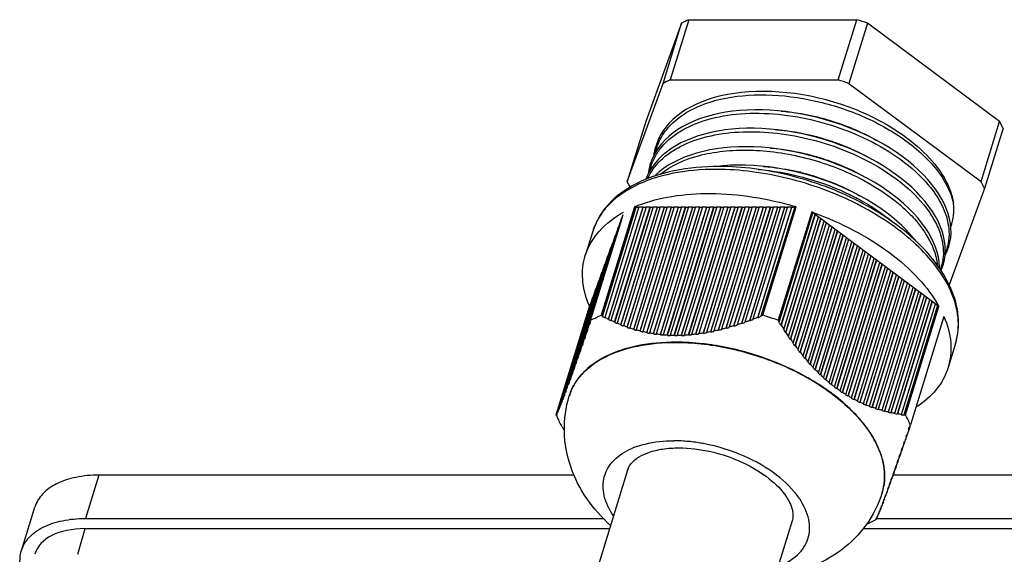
# Model space of a CAD drawing. Header units: millimetres. Extents: x 10 to 584, y 4 to 410.
# Tile 41 of 57: x 444 to 457, y 267 to 274. Entities that reach past the tile are written whole.
import ezdxf

# ---------------------------------------------------------------- set-up
doc = ezdxf.new("R2010")
doc.units = ezdxf.units.MM
doc.header["$LTSCALE"] = 32.67
doc.layers.get('0').update_dxf_attribs({"linetype": 'CONTINUOUS'})
doc.layers.add('3_AXES', color=7, linetype='CONTINUOUS')

msp = doc.modelspace()

# ---------------------------------------------------------------- linework, layer by layer
at = {"color": 7, "linetype": 'Continuous'}
for p, q in [((452.4925, 274.1596), (452.0262, 272.8812)), ((452.2505, 273.3763), (452.4925, 274.1596)), ((452.585, 274.2042), (452.3429, 273.4209)), ((452.585, 274.2042), (454.7724, 274.2042)), ((454.5303, 273.4209), (454.7724, 274.2042)), ((454.9085, 274.1596), (454.6665, 273.3763)), ((456.6296, 272.8812), (454.9085, 274.1596)), ((451.7841, 272.0979), (452.2505, 273.3763)), ((452.3429, 273.4209), (454.5303, 273.4209)), ((454.6665, 273.3763), (456.3876, 272.0979)), ((452.0262, 272.8812), (451.7841, 272.0979)), ((456.3876, 272.0979), (456.6296, 272.8812)), ((456.6733, 272.7921), (456.4313, 272.0088)), ((454.2443, 272.4237), (454.2468, 272.4229)), ((456.4313, 272.0088), (455.9737, 270.7542)), ((451.8792, 271.7697), (451.4435, 270.3597)), ((451.461, 270.349), (451.9, 271.7697)), ((451.4615, 270.3444), (451.9012, 271.7672)), ((451.9368, 271.7697), (451.4926, 270.3322)), ((451.5405, 270.3083), (451.9921, 271.7697)), ((451.5411, 270.3039), (451.9933, 271.7672)), ((452.0289, 271.7697), (451.5727, 270.2933)), ((451.621, 270.2707), (452.0842, 271.7697)), ((451.6217, 270.2665), (452.0854, 271.7672)), ((452.121, 271.7697), (451.6535, 270.2567)), ((451.7026, 270.2367), (452.1763, 271.7697)), ((451.7033, 270.2324), (452.1775, 271.7672)), ((452.2131, 271.7697), (451.7355, 270.224)), ((451.7852, 270.2061), (452.2684, 271.7697)), ((451.7859, 270.2018), (452.2696, 271.7672)), ((452.3053, 271.7697), (451.8186, 270.1948)), ((451.869, 270.1791), (452.3605, 271.7697)), ((451.8697, 270.1748), (452.3617, 271.7672)), ((451.8792, 271.7697), (451.9, 271.7697)), ((451.9012, 271.7672), (451.9361, 271.7672)), ((452.3974, 271.7697), (451.9028, 270.1694)), ((451.9368, 271.7697), (451.9921, 271.7697)), ((451.9539, 270.1559), (452.4526, 271.7697)), ((451.9546, 270.1516), (452.4538, 271.7672)), ((452.4895, 271.7697), (451.9882, 270.1477)), ((451.9933, 271.7672), (452.0282, 271.7672)), ((452.0289, 271.7697), (452.0842, 271.7697)), ((452.0401, 270.1366), (452.5447, 271.7697)), ((452.0407, 270.1323), (452.546, 271.7672)), ((452.5816, 271.7697), (452.0749, 270.1299)), ((452.0854, 271.7672), (452.1203, 271.7672)), ((452.121, 271.7697), (452.1763, 271.7697)), ((452.1274, 270.1212), (452.6368, 271.7697)), ((452.1281, 270.1169), (452.6381, 271.7672)), ((452.6737, 271.7697), (452.1627, 270.1162)), ((452.1775, 271.7672), (452.2124, 271.7672)), ((452.2131, 271.7697), (452.2684, 271.7697)), ((452.216, 270.1099), (452.7289, 271.7697)), ((452.2167, 270.1056), (452.7302, 271.7672)), ((452.7658, 271.7697), (452.2519, 270.1066)), ((452.2696, 271.7672), (452.3045, 271.7672)), ((452.3053, 271.7697), (452.3605, 271.7697)), ((452.306, 270.1028), (452.821, 271.7697)), ((452.3066, 270.0985), (452.8223, 271.7672)), ((452.8579, 271.7697), (452.3423, 270.1011)), ((452.3617, 271.7672), (452.3966, 271.7672)), ((452.3972, 270.0999), (452.9132, 271.7697)), ((452.3974, 271.7697), (452.4526, 271.7697)), ((452.3978, 270.0955), (452.9144, 271.7672)), ((452.95, 271.7697), (452.434, 270.0999)), ((452.4538, 271.7672), (452.4887, 271.7672)), ((452.4895, 271.7697), (452.5447, 271.7697)), ((452.4897, 270.1011), (453.0053, 271.7697)), ((452.4903, 270.0968), (453.0065, 271.7672)), ((453.0421, 271.7697), (452.527, 270.1028)), ((452.546, 271.7672), (452.5808, 271.7672)), ((452.5816, 271.7697), (452.6368, 271.7697)), ((452.5835, 270.1066), (453.0974, 271.7697)), ((452.5841, 270.1023), (453.0986, 271.7672)), ((453.1342, 271.7697), (452.6213, 270.11)), ((452.6381, 271.7672), (452.6729, 271.7672)), ((452.6737, 271.7697), (452.7289, 271.7697)), ((452.6785, 270.1163), (453.1895, 271.7697)), ((452.6792, 270.1119), (453.1907, 271.7672)), ((453.2263, 271.7697), (452.7169, 270.1213)), ((452.7302, 271.7672), (452.765, 271.7672)), ((452.7658, 271.7697), (452.821, 271.7697)), ((452.7749, 270.13), (453.2816, 271.7697)), ((452.7756, 270.1257), (453.2828, 271.7672)), ((453.3184, 271.7697), (452.8138, 270.1367)), ((452.8223, 271.7672), (452.8571, 271.7672)), ((452.8579, 271.7697), (452.9132, 271.7697)), ((452.8725, 270.1478), (453.3737, 271.7697)), ((452.8732, 270.1435), (453.3749, 271.7672)), ((453.4105, 271.7697), (452.9119, 270.156)), ((452.9144, 271.7672), (452.9492, 271.7672)), ((452.95, 271.7697), (453.0053, 271.7697)), ((452.9713, 270.1695), (453.4658, 271.7697)), ((452.972, 270.1652), (453.467, 271.7672)), ((453.0065, 271.7672), (453.0413, 271.7672)), ((453.5026, 271.7697), (453.0112, 270.1792)), ((453.0421, 271.7697), (453.0974, 271.7697)), ((453.0713, 270.195), (453.5579, 271.7697)), ((453.072, 270.1907), (453.5591, 271.7672)), ((453.0986, 271.7672), (453.1334, 271.7672)), ((453.5947, 271.7697), (453.1116, 270.2062)), ((453.1342, 271.7697), (453.1895, 271.7697)), ((453.1724, 270.2242), (453.65, 271.7697)), ((453.1731, 270.2199), (453.6512, 271.7672)), ((453.1907, 271.7672), (453.2255, 271.7672)), ((453.6868, 271.7697), (453.2132, 270.2368)), ((453.2263, 271.7697), (453.2816, 271.7697)), ((453.2746, 270.2569), (453.7421, 271.7697)), ((453.2753, 270.2527), (453.7433, 271.7672)), ((453.2828, 271.7672), (453.3177, 271.7672)), ((453.779, 271.7697), (453.3158, 270.2709)), ((453.3184, 271.7697), (453.3737, 271.7697)), ((453.3749, 271.7672), (453.4098, 271.7672)), ((453.3779, 270.2929), (453.8342, 271.7697)), ((453.3786, 270.2887), (453.8354, 271.7672)), ((453.4105, 271.7697), (453.4658, 271.7697)), ((453.8711, 271.7697), (453.4194, 270.3082)), ((453.467, 271.7672), (453.5019, 271.7672)), ((453.4821, 270.3322), (453.9263, 271.7697)), ((453.4828, 270.328), (453.9275, 271.7672)), ((453.5026, 271.7697), (453.5579, 271.7697)), ((453.9632, 271.7697), (453.5241, 270.3487)), ((453.5477, 270.3597), (453.9834, 271.7697)), ((453.5591, 271.7672), (453.594, 271.7672)), ((453.5947, 271.7697), (453.65, 271.7697)), ((453.6512, 271.7672), (453.6861, 271.7672)), ((453.6868, 271.7697), (453.7421, 271.7697)), ((453.7433, 271.7672), (453.7782, 271.7672)), ((454.1844, 271.7039), (453.7487, 270.2939)), ((453.7618, 270.2712), (454.2008, 271.6918)), ((453.779, 271.7697), (453.8342, 271.7697)), ((453.8354, 271.7672), (453.8703, 271.7672)), ((453.8711, 271.7697), (453.9263, 271.7697)), ((453.9275, 271.7672), (453.9624, 271.7672)), ((453.9632, 271.7697), (453.9834, 271.7697)), ((454.1995, 271.6912), (454.1844, 271.7039)), ((455.8228, 270.4853), (454.1995, 271.6912)), ((451.2238, 270.0501), (451.6913, 271.5629)), ((451.6992, 271.5844), (451.2524, 270.1387)), ((451.2546, 270.14), (451.7109, 271.6167)), ((451.7188, 271.6382), (451.2842, 270.2319)), ((451.2864, 270.233), (451.7306, 271.6705)), ((451.307, 270.2939), (451.7221, 271.6372)), ((454.2272, 271.669), (453.7824, 270.2296)), ((454.2297, 271.6702), (453.7855, 270.2328)), ((453.8216, 270.1766), (454.2732, 271.6379)), ((454.2996, 271.6152), (453.8427, 270.1365)), ((454.3022, 271.6164), (453.846, 270.14)), ((453.8825, 270.0851), (454.3457, 271.5841)), ((454.3721, 271.5613), (453.904, 270.0466)), ((454.3747, 271.5626), (453.9071, 270.0496)), ((451.1654, 269.8805), (451.652, 271.4552)), ((451.6599, 271.4767), (451.1919, 269.9623)), ((451.1941, 269.9636), (451.6717, 271.509)), ((451.6795, 271.5306), (451.2216, 270.0488)), ((451.3363, 271.4509), (451.2395, 271.1376)), ((453.9444, 269.9973), (454.4182, 271.5303)), ((454.4446, 271.5075), (453.9664, 269.9601)), ((454.4472, 271.5087), (453.9695, 269.9631)), ((454.0075, 269.9129), (454.4906, 271.4764)), ((454.517, 271.4537), (454.0298, 269.8771)), ((454.5196, 271.4549), (454.033, 269.8801)), ((451.601, 271.3152), (451.1094, 269.7243)), ((451.1116, 269.7257), (451.6128, 271.3475)), ((451.6206, 271.3691), (451.1357, 269.7999)), ((451.1379, 269.8012), (451.6324, 271.4014)), ((451.6403, 271.4229), (451.1632, 269.8792)), ((454.0716, 269.8321), (454.5631, 271.4226)), ((454.5895, 271.3998), (454.0944, 269.7978)), ((454.5921, 271.4011), (454.0976, 269.8008)), ((454.1369, 269.755), (454.6356, 271.3688)), ((454.662, 271.346), (454.1602, 269.7222)), ((454.6646, 271.3472), (454.1633, 269.7253)), ((454.2034, 269.6818), (454.708, 271.3149)), ((451.0399, 269.523), (451.5539, 271.186)), ((451.5617, 271.2076), (451.0603, 269.5851)), ((451.0626, 269.5865), (451.5735, 271.2399)), ((451.5813, 271.2614), (451.0842, 269.6527)), ((451.0864, 269.6541), (451.5931, 271.2937)), ((454.7345, 271.2922), (454.2272, 269.6506)), ((454.737, 271.2934), (454.2303, 269.6537)), ((454.2711, 269.6127), (454.7805, 271.2611)), ((454.8069, 271.2383), (454.2954, 269.583)), ((454.8095, 271.2396), (454.2985, 269.5861)), ((454.3401, 269.5475), (454.853, 271.2073)), ((454.8794, 271.1845), (454.3649, 269.5196)), ((454.882, 271.1857), (454.368, 269.5227)), ((451.5028, 271.0461), (450.9964, 269.4072)), ((450.9986, 269.4086), (451.5146, 271.0784)), ((451.5224, 271.0999), (451.0164, 269.4623)), ((451.0186, 269.4637), (451.5342, 271.1322)), ((451.5421, 271.1537), (451.0377, 269.5216)), ((454.4104, 269.4866), (454.9255, 271.1534)), ((454.9519, 271.1307), (454.4357, 269.4603)), ((454.9544, 271.1319), (454.4388, 269.4634)), ((454.4819, 269.4298), (454.9979, 271.0996)), ((455.0243, 271.0768), (454.5078, 269.4052)), ((455.0269, 271.0781), (454.5109, 269.4083)), ((454.5548, 269.3773), (455.0704, 271.0458)), ((450.9463, 269.2684), (451.4557, 270.9169)), ((451.4635, 270.9384), (450.9602, 269.3096)), ((450.9624, 269.311), (451.4753, 270.9707)), ((451.4832, 270.9922), (450.9776, 269.3563)), ((450.9799, 269.3577), (451.495, 271.0245)), ((455.0968, 271.023), (454.5812, 269.3543)), ((455.0994, 271.0242), (454.5843, 269.3574)), ((454.629, 269.3289), (455.1429, 270.9919)), ((455.1693, 270.9692), (454.6558, 269.3077)), ((455.1719, 270.9704), (454.659, 269.3107)), ((454.7044, 269.2847), (455.2153, 270.9381)), ((455.2417, 270.9153), (454.7318, 269.2651)), ((455.2443, 270.9166), (454.7349, 269.2682)), ((450.9177, 269.1954), (451.4164, 270.8092)), ((451.4243, 270.8307), (450.9292, 269.2286)), ((450.9314, 269.2299), (451.436, 270.863)), ((451.4439, 270.8846), (450.944, 269.267)), ((454.7811, 269.2446), (455.2878, 270.8843)), ((455.3142, 270.8615), (454.809, 269.2267)), ((455.3168, 270.8627), (454.8122, 269.2297)), ((454.8591, 269.2086), (455.3603, 270.8304)), ((455.3867, 270.8077), (454.8875, 269.1922)), ((455.3893, 270.8089), (454.8906, 269.1953)), ((451.3654, 270.6692), (450.8918, 269.1367)), ((450.894, 269.138), (451.3771, 270.7015)), ((451.385, 270.7231), (450.903, 269.1635)), ((450.9053, 269.1648), (451.3968, 270.7554)), ((451.4046, 270.7769), (450.9155, 269.1941)), ((454.9383, 269.1764), (455.4328, 270.7766)), ((455.4592, 270.7538), (454.9671, 269.1617)), ((455.4617, 270.7551), (454.9703, 269.1647)), ((455.0186, 269.1481), (455.5052, 270.7228)), ((455.5316, 270.7), (455.048, 269.1348)), ((455.5342, 270.7012), (455.0511, 269.1378)), ((455.1001, 269.1235), (455.5777, 270.6689)), ((450.8666, 269.0787), (451.3182, 270.54)), ((451.3261, 270.5616), (450.8725, 269.0937)), ((450.8747, 269.0949), (451.3379, 270.5939)), ((451.3457, 270.6154), (450.8816, 269.1134)), ((450.8838, 269.1147), (451.3575, 270.6477)), ((455.6041, 270.6462), (455.1299, 269.1116)), ((455.6067, 270.6474), (455.133, 269.1146)), ((455.1827, 269.1023), (455.6502, 270.6151)), ((455.6766, 270.5923), (455.2129, 269.0919)), ((455.6792, 270.5936), (455.216, 269.0948)), ((455.2663, 269.0845), (455.7226, 270.5613)), ((455.749, 270.5385), (455.2969, 269.0754)), ((455.7516, 270.5397), (455.3, 269.0783)), ((450.8596, 269.0656), (451.2986, 270.4862)), ((451.3065, 270.5077), (450.8644, 269.0772)), ((451.2913, 270.4807), (451.2904, 270.4831)), ((455.3509, 269.07), (455.7951, 270.5074)), ((455.8215, 270.4847), (455.3819, 269.0621)), ((455.8241, 270.4859), (455.385, 269.065)), ((455.4043, 269.0641), (455.84, 270.4741)), ((455.84, 270.4741), (455.8228, 270.4853)), ((451.307, 270.2939), (451.2998, 270.2727)), ((453.5248, 270.3446), (453.5115, 270.3393)), ((455.9046, 270.3426), (455.4688, 268.9326)), ((451.2685, 270.1681), (451.2579, 270.137)), ((451.2869, 270.2347), (451.2677, 270.1785)), ((451.2705, 270.1739), (451.2685, 270.1681)), ((451.3006, 270.2623), (451.2897, 270.2302)), ((451.3026, 270.2683), (451.3006, 270.2623)), ((451.2243, 270.0518), (451.2064, 269.9995)), ((451.2354, 270.0714), (451.2271, 270.0471)), ((451.2393, 270.0827), (451.2354, 270.0714)), ((451.2551, 270.1416), (451.2365, 270.0873)), ((451.1764, 269.8998), (451.1687, 269.8775)), ((451.18, 269.9103), (451.1764, 269.8998)), ((451.1946, 269.9653), (451.1773, 269.9151)), ((451.2054, 269.9839), (451.1973, 269.9606)), ((451.2091, 269.9948), (451.2054, 269.9839)), ((456.0561, 269.9924), (455.9593, 269.6791)), ((451.1385, 269.803), (451.1225, 269.7572)), ((451.1485, 269.8194), (451.1412, 269.7982)), ((451.152, 269.8295), (451.1485, 269.8194)), ((451.166, 269.8823), (451.1493, 269.8343)), ((451.087, 269.6559), (451.0725, 269.6149)), ((451.0964, 269.67), (451.0897, 269.651)), ((451.0996, 269.6792), (451.0964, 269.67)), ((451.1121, 269.7275), (451.0969, 269.684)), ((451.1219, 269.7428), (451.1148, 269.7226)), ((451.1252, 269.7524), (451.1219, 269.7428)), ((451.0405, 269.5248), (451.0276, 269.4888)), ((451.0491, 269.5366), (451.0432, 269.5199)), ((451.0521, 269.5448), (451.0491, 269.5366)), ((451.0631, 269.5883), (451.0494, 269.5497)), ((451.0721, 269.6012), (451.0658, 269.5834)), ((451.0752, 269.61), (451.0721, 269.6012)), ((451.0018, 269.4055), (451.0097, 269.427)), ((451.0274, 269.4761), (451.0218, 269.4606)), ((451.0302, 269.4838), (451.0274, 269.4761)), ((450.9515, 269.2707), (450.9495, 269.2654)), ((450.9558, 269.2819), (450.9515, 269.2707)), ((450.969, 269.3168), (450.9657, 269.3079)), ((450.9725, 269.3261), (450.969, 269.3168)), ((450.9867, 269.3644), (450.9831, 269.3546)), ((450.9904, 269.3745), (450.9867, 269.3644)), ((451.0318, 269.3139), (451.0309, 269.311)), ((451.0309, 269.311), (451.0318, 269.3139)), ((450.8979, 269.1366), (450.8972, 269.135)), ((450.9093, 269.1636), (450.9085, 269.1618)), ((450.9218, 269.1945), (450.921, 269.1924)), ((450.9365, 269.2316), (450.9346, 269.2269)), ((454.8575, 269.2049), (454.856, 269.2055)), ((454.9369, 269.1728), (454.9351, 269.1734)), ((455.0174, 269.1445), (455.0155, 269.1451)), ((455.0991, 269.1199), (455.097, 269.1205)), ((450.8586, 269.0644), (450.8584, 269.0641)), ((450.8598, 269.0609), (450.8584, 269.0641)), ((450.8631, 269.0629), (450.8627, 269.0622)), ((450.8703, 269.0764), (450.8698, 269.0755)), ((450.8785, 269.0931), (450.8779, 269.092)), ((450.8876, 269.1131), (450.887, 269.1117)), ((455.1819, 269.0988), (455.1796, 269.0994)), ((455.2656, 269.0811), (455.2632, 269.0816)), ((455.3504, 269.0667), (455.3478, 269.0671)), ((450.9594, 268.8717), (450.96, 268.8737)), ((450.96, 268.8737), (450.9615, 268.8713)), ((455.4437, 268.8708), (455.4546, 268.903)), ((455.4601, 268.9102), (455.4481, 268.8715)), ((455.4546, 268.903), (455.4567, 268.9089)), ((455.4611, 268.9099), (455.4688, 268.9326)), ((455.4119, 268.7777), (455.4225, 268.8088)), ((455.4278, 268.8156), (455.4164, 268.7787)), ((455.4225, 268.8088), (455.4245, 268.8146)), ((455.3514, 268.6013), (455.3613, 268.6301)), ((455.3669, 268.638), (455.3557, 268.6018)), ((455.3613, 268.6301), (455.3632, 268.6355)), ((455.368, 268.6377), (455.386, 268.69)), ((455.3811, 268.6878), (455.3914, 268.7178)), ((455.3965, 268.7242), (455.3855, 268.6883)), ((455.3914, 268.7178), (455.3933, 268.7234)), ((455.311, 268.4725), (455.3276, 268.5205)), ((455.3227, 268.5183), (455.3323, 268.5458)), ((455.3378, 268.5536), (455.3271, 268.5188)), ((455.3323, 268.5458), (455.3341, 268.551)), ((455.3389, 268.5533), (455.3563, 268.6035)), ((455.2586, 268.3223), (455.2738, 268.3657)), ((455.2689, 268.3634), (455.2776, 268.3884)), ((455.2831, 268.3958), (455.2732, 268.3639)), ((455.2776, 268.3884), (455.2793, 268.3931)), ((455.2842, 268.3955), (455.3001, 268.4412)), ((455.2952, 268.4389), (455.3044, 268.4652)), ((455.3099, 268.4728), (455.2996, 268.4395)), ((455.3044, 268.4652), (455.3061, 268.4702)), ((444.9105, 268.2802), (444.7363, 267.7162)), ((451.0926, 268.2802), (444.9105, 268.2802)), ((455.2111, 268.1881), (455.2248, 268.2266)), ((455.2199, 268.2242), (455.2277, 268.2464)), ((455.2331, 268.2535), (455.2242, 268.2248)), ((455.2277, 268.2464), (455.2293, 268.2507)), ((455.2342, 268.2532), (455.2487, 268.2942)), ((455.2437, 268.2918), (455.252, 268.3154)), ((457.658, 268.2802), (455.2438, 268.2802)), ((455.2575, 268.3227), (455.2481, 268.2924)), ((455.252, 268.3154), (455.2537, 268.3199)), ((455.1759, 268.1015), (455.1829, 268.1208)), ((455.1881, 268.1274), (455.1803, 268.1021)), ((455.1829, 268.1208), (455.1843, 268.1247)), ((455.1892, 268.1271), (455.2022, 268.1632)), ((455.1973, 268.1607), (455.2047, 268.1815)), ((455.21, 268.1884), (455.2016, 268.1613)), ((455.2047, 268.1815), (455.2061, 268.1856)), ((455.1019, 268.0561), (455.101, 268.0532)), ((455.1019, 268.0561), (455.101, 268.0532)), ((455.1304, 267.9698), (455.1241, 267.9494)), ((455.1254, 267.9639), (455.1266, 267.967)), ((455.1372, 267.9955), (455.1433, 268.012)), ((455.1484, 268.0181), (455.1416, 267.9961)), ((455.1433, 268.012), (455.1445, 268.0153)), ((455.1566, 268.0483), (455.1559, 268.0464)), ((455.1638, 268.0679), (455.1566, 268.0483)), ((455.1676, 268.0707), (455.1603, 268.047)), ((443.9038, 267.2985), (444.0781, 267.8625)), ((455.0842, 267.8494), (455.0794, 267.8339)), ((455.0795, 267.8443), (455.0804, 267.8467)), ((455.0984, 267.8855), (455.0931, 267.8684)), ((455.0935, 267.8801), (455.0945, 267.8827)), ((455.1138, 267.9256), (455.108, 267.9069)), ((455.1088, 267.9199), (455.1099, 267.9228)), ((455.1198, 267.9488), (455.1254, 267.9639)), ((444.7363, 267.7162), (451.4741, 267.7162)), ((455.0244, 267.7103), (455.0288, 267.7187)), ((455.0265, 267.7216), (455.0271, 267.7228)), ((455.0309, 267.7252), (455.0283, 267.717)), ((455.0283, 267.7162), (457.4837, 267.7162)), ((455.035, 267.7392), (455.0356, 267.7405)), ((455.0394, 267.743), (455.0364, 267.7335)), ((455.0444, 267.76), (455.0451, 267.7616)), ((455.0489, 267.7642), (455.0455, 267.7533)), ((455.055, 267.7844), (455.0557, 267.7863)), ((455.0595, 267.7889), (455.0557, 267.7765)), ((455.0666, 267.8125), (455.0675, 267.8146)), ((455.0713, 267.8172), (455.067, 267.8033)), ((444.6366, 267.2504), (444.7314, 267.5842)), ((444.7314, 267.5842), (451.5544, 267.5842)), ((454.8537, 267.5842), (457.6182, 267.5842)), ((455.0169, 267.7033), (455.0191, 267.7073)), ((455.0191, 267.7073), (455.0196, 267.7082)), ((455.0233, 267.7106), (455.0212, 267.7037))]:
    msp.add_line(p, q, dxfattribs=at)
for points in [[(454.7996, 273.0174), (454.7692, 273.0297), (454.6718, 273.0668), (454.5732, 273.101), (454.4737, 273.1322), (454.3733, 273.1603), (454.2719, 273.1854), (454.1698, 273.2075), (454.0672, 273.2264), (453.9648, 273.2422), (453.8627, 273.2546), (453.7614, 273.2637), (453.6608, 273.2694), (453.5611, 273.2717), (453.4624, 273.2705), (453.3655, 273.266), (453.271, 273.2579), (453.1788, 273.2463), (453.0887, 273.2313), (453.0014, 273.2128), (452.9172, 273.1911), (452.8363, 273.166), (452.7588, 273.1377), (452.6849, 273.1062), (452.6149, 273.0717), (452.5491, 273.0342), (452.4873, 272.9938), (452.4298, 272.9505), (452.3771, 272.9047), (452.3292, 272.8566), (452.2862, 272.8061), (452.2481, 272.7534), (452.2149, 272.6986), (452.1867, 272.6415), (452.1635, 272.5822), (452.1455, 272.5212), (452.1328, 272.4587), (452.1306, 272.4387)], [(454.6613, 272.8033), (454.5636, 272.8393), (454.4642, 272.8725), (454.3632, 272.9029), (454.261, 272.9304), (454.1584, 272.9547), (454.0555, 272.9757), (453.9523, 272.9935), (453.8487, 273.008), (453.7453, 273.0192), (453.6432, 273.0269), (453.5425, 273.0311), (453.4434, 273.0319), (453.3459, 273.0293), (453.25, 273.0232), (453.1557, 273.0135), (453.0638, 273.0003), (452.9752, 272.9838), (452.8895, 272.9639), (452.8064, 272.9405), (452.7264, 272.9138), (452.6499, 272.8837), (452.577, 272.8504), (452.5082, 272.814), (452.4438, 272.7748), (452.384, 272.7329), (452.3288, 272.6883), (452.2782, 272.6409), (452.2323, 272.591), (452.1915, 272.5391), (452.1559, 272.4852), (452.1254, 272.4292), (452.1, 272.3714), (452.0796, 272.3118), (452.0645, 272.2504), (452.0563, 272.1979)], [(454.4599, 272.61), (454.3583, 272.6429), (454.2555, 272.6727), (454.1522, 272.6992), (454.0488, 272.7225), (453.9455, 272.7425), (453.8427, 272.7592), (453.7403, 272.7724), (453.6385, 272.7823), (453.5372, 272.7889), (453.437, 272.792), (453.3383, 272.7918), (453.2413, 272.788), (453.1461, 272.7808), (453.0531, 272.7701), (452.9624, 272.7559), (452.874, 272.7382), (452.7885, 272.7171), (452.7067, 272.6927), (452.6284, 272.6652), (452.5536, 272.6344), (452.4826, 272.6005), (452.4155, 272.5635), (452.3527, 272.5237), (452.2944, 272.4812), (452.2408, 272.4362), (452.192, 272.3888), (452.1479, 272.339), (452.1085, 272.2867), (452.0739, 272.2319), (452.0444, 272.1751), (452.0246, 272.1274)], [(455.6373, 272.1877), (455.5748, 272.2491), (455.508, 272.3093), (455.4374, 272.3679), (455.363, 272.4248), (455.2849, 272.4799), (455.2036, 272.5331), (455.1194, 272.584), (455.0322, 272.6329), (454.9425, 272.6794), (454.8508, 272.7234), (454.757, 272.7647), (454.6613, 272.8033)], [(455.867, 270.9423), (455.8785, 270.9681), (455.8975, 271.0239), (455.9112, 271.0813), (455.9197, 271.1401), (455.9229, 271.2002), (455.9207, 271.2615), (455.9131, 271.324), (455.9, 271.3878), (455.8814, 271.4523), (455.8576, 271.5169), (455.8284, 271.5817), (455.794, 271.6465), (455.7545, 271.7112), (455.7099, 271.7755), (455.6605, 271.8392), (455.6063, 271.9019), (455.5478, 271.9636), (455.4853, 272.0238), (455.4186, 272.0828), (455.3474, 272.1407), (455.2723, 272.1971), (455.194, 272.2516), (455.1125, 272.304), (455.0277, 272.3545), (454.9397, 272.4031), (454.8485, 272.4495), (454.7544, 272.4938), (454.6578, 272.5354), (454.5598, 272.5741), (454.4599, 272.61)], [(454.2421, 272.4158), (454.1418, 272.4437), (454.0408, 272.4684), (453.9389, 272.4901), (453.8362, 272.5088), (453.7335, 272.5243), (453.6313, 272.5365), (453.53, 272.5453), (453.4295, 272.5507), (453.3298, 272.5526), (453.231, 272.5512), (453.134, 272.5462), (453.0393, 272.5378), (452.9473, 272.5259), (452.8578, 272.5106), (452.7709, 272.4918), (452.6869, 272.4697), (452.6058, 272.4441), (452.5283, 272.4153), (452.4547, 272.3834), (452.3849, 272.3484)], [(452.3849, 272.3484), (452.3189, 272.3102), (452.2574, 272.2693), (452.2006, 272.2257), (452.1484, 272.1795), (452.1388, 272.1696)], [(455.8482, 270.9705), (455.8483, 270.9927), (455.8433, 271.0544), (455.833, 271.1169), (455.8174, 271.18), (455.7965, 271.2438), (455.7702, 271.3081), (455.7389, 271.3725), (455.7024, 271.4366), (455.661, 271.5005), (455.6145, 271.5641), (455.5633, 271.627), (455.5075, 271.6891), (455.447, 271.7503), (455.3819, 271.8106), (455.3125, 271.8697), (455.2395, 271.9271), (455.1627, 271.9827), (455.0819, 272.0368), (454.9976, 272.0891), (454.9105, 272.1391), (454.8208, 272.1867), (454.7289, 272.2317), (454.6351, 272.274), (454.5392, 272.3137), (454.4411, 272.3508), (454.3418, 272.3849), (454.2421, 272.4158)], [(453.0337, 272.3046), (452.94, 272.2952), (452.9328, 272.2942)], [(454.044, 272.21), (453.9406, 272.2346), (453.837, 272.2559), (453.7336, 272.2738), (453.6305, 272.2884), (453.5278, 272.2996), (453.4256, 272.3075), (453.3248, 272.3119), (453.226, 272.3129), (453.129, 272.3105), (453.0337, 272.3046)], [(455.5385, 271.3264), (455.5288, 271.3393), (455.4762, 271.4024), (455.4188, 271.4647), (455.357, 271.5258), (455.2912, 271.5856), (455.2213, 271.6439), (455.1476, 271.7006), (455.0703, 271.7556), (454.9899, 271.8086), (454.9064, 271.8596), (454.8196, 271.9086), (454.7299, 271.9555), (454.6379, 271.9999), (454.5434, 272.0419), (454.4469, 272.0812), (454.3486, 272.1177), (454.2487, 272.1513), (454.147, 272.1822), (454.044, 272.21)], [(455.9192, 271.1368), (455.9238, 271.1446), (455.9488, 271.1984), (455.9687, 271.2538), (455.9833, 271.3108), (455.9927, 271.3691), (455.9967, 271.429), (455.9955, 271.4902), (455.989, 271.552), (455.9772, 271.6143), (455.9601, 271.6774), (455.9377, 271.7413), (455.91, 271.8057), (455.8771, 271.8702), (455.839, 271.9346), (455.7959, 271.9988), (455.7478, 272.0625), (455.6949, 272.1255), (455.6373, 272.1877)]]:
    msp.add_lwpolyline(points, dxfattribs=at)
for centre, radius, start, end in [((453.2402, 272.7259), 1.617, 113.90458, 117.54149), ((453.4845, 270.0367), 4.362, 70.94613, 72.82802), ((452.9864, 271.9668), 1.5901, 113.87381, 117.57225), ((453.2425, 269.2533), 4.362, 70.94613, 72.82802), ((455.3179, 272.1815), 1.4867, 26.14669, 28.07519), ((455.3834, 272.2137), 1.4137, 24.15243, 26.14679), ((453.4663, 269.7343), 3.0505, 70.93648, 71.1048), ((453.3085, 269.2295), 3.0775, 76.13628, 76.48612), ((453.074, 272.6763), 1.4137, 204.15243, 206.14679), ((455.0758, 271.3982), 1.4867, 26.14669, 28.07519), ((453.1275, 272.7024), 1.4732, 206.14187, 207.38259), ((455.1414, 271.4304), 1.4137, 24.15243, 26.14679), ((452.5636, 270.1607), 1.7484, 111.29626, 113.04272), ((452.7469, 267.6501), 4.3012, 73.2923, 73.55191), ((452.7549, 267.6718), 4.278, 70.21754, 70.47955), ((454.7087, 270.1459), 1.4044, 23.665, 24.51751), ((452.4905, 270.9854), 1.301, 201.94724, 202.70881), ((452.508, 270.9927), 1.32, 202.82014, 203.13364), ((452.7403, 272.7479), 2.7225, 241.98525, 242.47223), ((452.6038, 272.4921), 2.4326, 242.53888, 242.83705), ((452.6349, 272.5515), 2.4996, 244.05148, 244.57878), ((452.5132, 272.2958), 2.2165, 244.58103, 244.90607), ((451.8716, 274.4469), 4.4173, 289.09097, 289.94506), ((451.8896, 274.3868), 4.3602, 289.96771, 290.36581), ((451.5033, 275.4289), 5.4716, 290.36011, 290.50701), ((451.7015, 274.9108), 4.9114, 290.48057, 291.26262), ((452.0607, 273.9876), 3.9261, 291.23697, 291.68701), ((451.4294, 275.5796), 5.6334, 291.83342, 292.08744), ((452.3091, 266.2329), 4.3086, 70.48094, 73.29321), ((452.5768, 272.4331), 2.3678, 246.20933, 246.76611), ((452.4428, 272.1214), 2.0285, 246.77119, 247.12134), ((452.506, 272.2802), 2.194, 247.14928, 248.5334), ((452.5318, 272.3355), 2.2604, 248.49611, 249.07798), ((452.4151, 272.031), 1.9342, 249.08806, 249.45316), ((452.4659, 272.1755), 2.0819, 249.47926, 250.93391), ((452.4864, 272.2247), 2.1407, 250.89855, 251.51273), ((452.398, 271.961), 1.8626, 251.52226, 251.89954), ((452.438, 272.0926), 1.9945, 251.92385, 253.4407), ((452.4542, 272.1366), 2.047, 253.40796, 254.05145), ((452.3898, 271.9122), 1.8135, 254.06022, 254.44621), ((452.4205, 272.0317), 1.9311, 254.46825, 256.03628), ((452.433, 272.0715), 1.9786, 256.00685, 256.67549), ((452.3887, 271.8853), 1.7871, 256.6833, 257.07393), ((452.4113, 271.9932), 1.8916, 257.09322, 258.69888), ((452.339, 272.8062), 2.7098, 280.10246, 281.3658), ((452.3368, 272.8079), 2.7179, 281.38183, 281.9567), ((452.2573, 273.1845), 3.1027, 281.95196, 282.19139), ((452.2878, 273.0522), 2.961, 282.17832, 283.35737), ((452.2869, 273.0461), 2.9612, 283.37584, 283.91534), ((452.169, 273.5236), 3.4531, 283.9101, 284.12839), ((452.2183, 273.3366), 3.2538, 284.11376, 285.20813), ((452.2198, 273.3209), 3.2441, 285.22841, 285.73175), ((452.0534, 273.9134), 3.8595, 285.72619, 285.92452), ((452.1276, 273.6621), 3.5917, 285.90876, 286.91986), ((452.133, 273.6345), 3.5695, 286.94139, 287.40866), ((451.9066, 274.3578), 4.3274, 287.40294, 287.58268), ((452.0131, 274.0312), 3.9782, 287.56614, 288.49682), ((452.0237, 273.9891), 3.9405, 288.51911, 288.95111), ((451.7247, 274.8614), 4.8626, 288.94536, 289.10796), ((458.3086, 273.0894), 5.354, 211.8047, 212.28607), ((457.7707, 272.7465), 4.7161, 213.06546, 213.60158), ((452.4207, 272.0293), 1.9348, 258.67344, 259.362), ((452.3927, 271.8815), 1.7843, 259.36864, 259.75939), ((452.4084, 271.9777), 1.8758, 259.77551, 261.40327), ((452.4151, 272.0106), 1.9154, 261.38239, 262.08469), ((452.3998, 271.9021), 1.8058, 262.08999, 262.47618), ((452.4096, 271.9859), 1.884, 262.48878, 264.12176), ((452.4139, 272.0159), 1.9204, 264.1059, 264.81504), ((452.4077, 271.9488), 1.853, 264.81887, 265.19592), ((452.4127, 272.0187), 1.917, 265.20477, 266.82567), ((452.415, 272.0458), 1.9504, 266.8151, 267.52379), ((452.4139, 272.0232), 1.9277, 267.52609, 267.88983), ((452.4154, 272.0772), 1.9755, 267.89483, 269.48684), ((452.416, 272.1014), 2.006, 269.48165, 269.99976), ((452.4159, 272.1185), 2.0231, 270.00098, 270.53072), ((452.4154, 272.1626), 2.061, 270.53145, 272.07912), ((452.4145, 272.1837), 2.0883, 272.07909, 272.76529), ((452.4107, 272.264), 2.1687, 272.76462, 273.09204), ((452.4104, 272.2765), 2.175, 273.08964, 274.57961), ((452.4084, 272.294), 2.1987, 274.58443, 275.24964), ((452.3955, 272.4351), 2.3405, 275.24766, 275.55378), ((452.3976, 272.4205), 2.3196, 275.54808, 276.96955), ((452.395, 272.4337), 2.3391, 276.97874, 277.61763), ((452.3671, 272.6436), 2.5508, 277.61452, 277.8984), ((452.3747, 272.5964), 2.4969, 277.88979, 279.2348), ((452.372, 272.6044), 2.5114, 279.24773, 279.85612), ((452.3222, 272.8923), 2.8035, 279.85209, 280.11353), ((457.3603, 272.4684), 4.2203, 214.43184, 215.01935), ((457.2135, 272.3703), 4.0381, 215.04905, 215.96045), ((455.2809, 270.2319), 0.8114, 342.83113, 346.49624), ((452.3775, 266.5376), 3.4733, 81.38246, 81.69697), ((457.0431, 272.2419), 3.8305, 215.92778, 216.56211), ((456.8869, 272.1306), 3.633, 216.59406, 217.58654), ((456.7401, 272.0133), 3.4509, 217.55488, 218.2445), ((456.6072, 271.9126), 3.2784, 218.27512, 219.35211), ((456.482, 271.8061), 3.1199, 219.32221, 220.06902), ((456.3704, 271.7159), 2.9705, 220.09752, 221.2612), ((456.2647, 271.6198), 2.8337, 221.23393, 222.03884), ((456.1725, 271.5397), 2.7056, 222.06432, 223.31513), ((456.0845, 271.4539), 2.5887, 223.29147, 224.15409), ((456.0098, 271.3839), 2.4803, 224.17557, 225.5118), ((455.9376, 271.3082), 2.3818, 225.49277, 226.41116), ((455.8785, 271.2481), 2.2914, 226.42763, 227.84504), ((455.8204, 271.1823), 2.2098, 227.83166, 228.80205), ((455.7753, 271.132), 2.1361, 228.81254, 230.30404), ((438.5511, 273.9613), 13.2538, 339.77527, 339.91823), ((435.3243, 275.1382), 16.6886, 340.00574, 340.12833), ((455.7296, 271.0762), 2.0701, 230.29724, 231.31395), ((455.6967, 271.0356), 2.0117, 231.3176, 232.87318), ((455.6677, 270.9973), 1.9699, 232.87421, 233.40022), ((455.6564, 270.9821), 1.9509, 233.40176, 233.93115), ((455.6399, 270.959), 1.9163, 233.92527, 235.5321), ((445.2179, 271.4643), 6.1346, 338.80842, 339.0445), ((443.4286, 272.147), 8.0498, 339.18693, 339.38509), ((441.2283, 272.9722), 10.3997, 339.50531, 339.67303), ((455.6145, 270.923), 1.8785, 235.54045, 236.62512), ((455.6017, 270.9021), 1.8478, 236.61346, 238.25633), ((455.5844, 270.8763), 1.8228, 238.27267, 239.37586), ((455.5794, 270.8653), 1.8048, 239.35629, 241.01827), ((455.5689, 270.8497), 1.7921, 241.04244, 242.15247), ((455.5706, 270.8489), 1.7861, 242.12529, 243.78857), ((449.6597, 269.6625), 1.3453, 335.89557, 336.24557), ((449.4663, 269.7508), 1.5535, 336.25819, 336.64603), ((449.0778, 269.9155), 1.9798, 336.83158, 337.10548), ((448.7519, 270.0561), 2.3304, 337.11794, 337.48698), ((448.3047, 270.2387), 2.8177, 337.57154, 337.79032), ((447.795, 270.4497), 3.365, 337.8021, 338.14826), ((447.2997, 270.6456), 3.902, 338.16804, 338.34566), ((446.6557, 270.9043), 4.5917, 338.35403, 338.63815), ((446.0394, 271.1425), 5.2567, 338.68412, 338.80284), ((455.5656, 270.8436), 1.7852, 243.82008, 244.92506), ((455.5727, 270.8532), 1.7909, 244.89083, 246.53774), ((455.5755, 270.8666), 1.8102, 246.63253, 247.66266), ((455.5836, 270.8789), 1.8188, 247.62379, 249.2377), ((455.5905, 270.9065), 1.8529, 249.3439, 250.34068), ((455.6011, 270.9266), 1.8696, 250.29707, 251.86325), ((455.6111, 270.9693), 1.9189, 251.97846, 252.93419), ((455.6235, 270.9969), 1.9434, 252.88688, 254.39303), ((455.6354, 271.0557), 2.0087, 254.51471, 255.42361), ((452.1291, 269.6076), 1.382, 203.29857, 206.15528), ((450.6116, 269.2039), 0.2883, 330.71694, 331.67316), ((451.0472, 269.0088), 0.1931, 155.74173, 156.68756), ((450.3832, 269.324), 0.5464, 333.05877, 333.67761), ((450.087, 269.4675), 0.8756, 334.68212, 335.14187), ((449.9807, 269.5199), 0.9896, 335.15329, 335.54724), ((449.7223, 269.6375), 1.2734, 335.54561, 335.84801), ((452.2236, 269.654), 1.4873, 206.15667, 209.01434), ((455.6488, 271.0908), 2.0406, 255.37362, 256.81021), ((455.6617, 271.1667), 2.1228, 256.93588, 257.79406), ((455.6755, 271.2091), 2.1618, 257.74233, 259.10264), ((455.6883, 271.3032), 2.262, 259.23003, 260.03531), ((455.7025, 271.3521), 2.3074, 259.9675, 261.24757), ((455.6891, 271.3014), 2.2602, 261.38195, 262.18983), ((455.7343, 271.6117), 2.5689, 262.19575, 262.61968), ((454.1036, 268.3427), 1.4874, 26.15672, 29.01428), ((454.2004, 268.3902), 1.3796, 23.15249, 26.15702), ((455.8388, 271.9494), 5.7677, 211.53722, 211.78454), ((455.2425, 271.5776), 5.0646, 211.7901, 212.26783), ((454.4369, 271.073), 4.1143, 212.31897, 212.5023), ((465.3552, 265.4612), 10.4776, 161.00559, 161.33029), ((464.2908, 265.7149), 9.3884, 160.95297, 161.30727), ((452.3906, 266.7503), 1.9767, 86.28621, 89.9704), ((452.3851, 266.6497), 2.0774, 85.88182, 86.31496), ((452.3415, 266.338), 2.3924, 66.21167, 79.46823), ((439.5058, 273.7698), 16.6677, 340.00455, 340.12724), ((453.2604, 267.6052), 0.7125, 32.11107, 32.91622), ((453.1957, 267.4112), 1.0032, 33.89198, 34.54628), ((445.4037, 271.6058), 10.3853, 339.50368, 339.67155), ((442.7293, 272.5939), 13.2364, 339.77388, 339.91697), ((451.4076, 269.3052), 3.9519, 338.13355, 338.30439), ((450.8246, 269.5402), 4.584, 338.35123, 338.63566), ((450.1316, 269.8078), 5.3232, 338.62739, 338.76912), ((449.3887, 270.0995), 6.1251, 338.80611, 339.04243), ((448.5389, 270.4214), 7.03, 339.03666, 339.15561), ((447.6015, 270.7815), 8.038, 339.185, 339.38334), ((454.5296, 267.9691), 0.5551, 332.94481, 333.52882), ((454.3985, 268.0377), 0.7064, 333.71962, 334.64769), ((454.2203, 268.1185), 0.8986, 334.5986, 335.02999), ((454.0329, 268.2089), 1.1102, 335.16727, 335.86466), ((453.7851, 268.3165), 1.3768, 335.8313, 336.16151), ((453.5273, 268.4335), 1.6634, 336.26343, 336.80374), ((453.1942, 268.5727), 2.0208, 336.7805, 337.04029), ((452.8494, 268.7218), 2.4001, 337.11773, 337.54641), ((452.4143, 268.8982), 2.8659, 337.52997, 337.73882), ((451.9624, 269.0861), 3.359, 337.79868, 338.14523), ((454.2719, 269.0824), 1.5696, 293.53087, 297.87467), ((454.3127, 269.0043), 1.4814, 297.89527, 298.53201)]:
    msp.add_arc(centre, radius, start, end, dxfattribs=at)
msp.add_ellipse((445.0367, 266.9625), major_axis=(0.9556, -0.2954), ratio=0.5724474, start_param=2.0659317, end_param=3.1548024, dxfattribs=at)
for points, knots in [([(452.9263, 273.1512), (453.1148, 273.203), (453.5301, 273.2497), (454.1659, 273.1826), (454.7943, 272.9928), (455.1828, 272.7872), (455.3578, 272.6665)], [0, 0, 0, 0, 0.2305373, 0.4862761, 0.7493632, 1, 1, 1, 1]), ([(452.1533, 272.4806), (452.1708, 272.558), (452.2344, 272.7116), (452.4061, 272.9049), (452.6427, 273.0564), (452.8271, 273.124), (452.9263, 273.1512)], [0, 0, 0, 0, 0.2219668, 0.4545188, 0.7124863, 1, 1, 1, 1]), ([(452.0794, 272.2411), (452.0906, 272.2912), (452.1246, 272.3901), (452.2386, 272.5761), (452.4692, 272.772), (452.8346, 272.9233), (453.2725, 272.9954), (453.7567, 272.9855), (454.2574, 272.8969), (454.7429, 272.7348), (455.0457, 272.5792), (455.1862, 272.4909)], [0, 0, 0, 0, 0.0440055, 0.0887581, 0.1855141, 0.2969203, 0.4238804, 0.5630801, 0.709878, 0.8578249, 1, 1, 1, 1]), ([(453.7872, 273.0149), (453.8613, 273.0091), (454.1601, 272.9736), (454.4535, 272.8934), (454.664, 272.8099)], [0, 0, 0, 0, 0.2469705, 1, 1, 1, 1]), ([(454.7996, 273.0174), (454.9612, 272.9512), (455.2609, 272.7965), (455.64, 272.5055), (455.8759, 272.2226), (455.9902, 271.9883), (456.0223, 271.8718), (456.0284, 271.815)], [0, 0, 0, 0, 0.2936067, 0.5632858, 0.7993184, 0.9039856, 1, 1, 1, 1]), ([(452.0509, 272.1377), (452.0907, 272.2254), (452.2145, 272.3941), (452.4883, 272.5784), (452.8365, 272.7003), (453.2422, 272.7558), (453.6846, 272.7434), (454.2898, 272.6398), (454.7306, 272.4709), (454.9993, 272.3186)], [0, 0, 0, 0, 0.0895831, 0.1893631, 0.3027618, 0.429899, 0.568241, 0.7127233, 1, 1, 1, 1]), ([(453.7084, 272.7756), (453.7709, 272.7708), (454.0237, 272.7427), (454.2728, 272.6824), (454.4541, 272.6204)], [0, 0, 0, 0, 0.2464323, 1, 1, 1, 1]), ([(454.664, 272.8099), (454.696, 272.7972), (454.8208, 272.7452), (454.9421, 272.6845), (455.0296, 272.6343)], [0, 0, 0, 0, 0.25446, 1, 1, 1, 1]), ([(454.4626, 272.6174), (454.507, 272.6021), (454.6795, 272.538), (454.8462, 272.4579), (454.9648, 272.3893)], [0, 0, 0, 0, 0.2551909, 1, 1, 1, 1]), ([(455.3578, 272.6665), (455.4456, 272.6059), (455.6067, 272.4795), (455.8603, 272.2135), (455.9937, 271.9755), (456.0284, 271.815)], [0, 0, 0, 0, 0.2899196, 0.5536507, 1, 1, 1, 1]), ([(452.212, 272.1932), (452.3562, 272.3093), (452.6341, 272.43), (453.0357, 272.5016), (453.3813, 272.5145), (453.7437, 272.4836), (454.2307, 272.3875), (454.5854, 272.2557), (454.8069, 272.1426)], [0, 0, 0, 0, 0.2047902, 0.3231887, 0.451465, 0.5859135, 0.7247727, 1, 1, 1, 1]), ([(453.6481, 272.5348), (453.6978, 272.5307), (453.899, 272.5088), (454.0979, 272.4663), (454.2443, 272.4237)], [0, 0, 0, 0, 0.2465093, 1, 1, 1, 1]), ([(455.1862, 272.4909), (455.3285, 272.4015), (455.5797, 272.2114), (455.8223, 271.9161), (455.9336, 271.6721), (455.9738, 271.4985), (455.9723, 271.3305), (455.9427, 271.2252), (455.9219, 271.1764)], [0, 0, 0, 0, 0.3096677, 0.5763928, 0.693693, 0.8010442, 0.9022424, 1, 1, 1, 1]), ([(454.2468, 272.4229), (454.3031, 272.4065), (454.5214, 272.3358), (454.732, 272.2405), (454.8803, 272.1555)], [0, 0, 0, 0, 0.2551684, 1, 1, 1, 1]), ([(452.9732, 272.2949), (452.7797, 272.2949), (452.4131, 272.2634), (451.9168, 272.1063), (451.5878, 271.8761), (451.4131, 271.6437), (451.3564, 271.5161), (451.3363, 271.4509)], [0, 0, 0, 0, 0.2960476, 0.5585264, 0.788667, 0.8956525, 1, 1, 1, 1]), ([(452.9427, 272.257), (452.7494, 272.257), (452.3852, 272.2262), (451.896, 272.0731), (451.5754, 271.8518), (451.4084, 271.6313), (451.3551, 271.5117), (451.3363, 271.4509)], [0, 0, 0, 0, 0.3034109, 0.5691939, 0.7967356, 0.9001435, 1, 1, 1, 1]), ([(455.9712, 270.7217), (455.8615, 270.9452), (455.5995, 271.2543), (455.1669, 271.5879), (454.6313, 271.8993), (453.8877, 272.1715), (453.2545, 272.257), (452.9427, 272.257)], [0, 0, 0, 0, 0.2113375, 0.3334601, 0.4636451, 0.735441, 1, 1, 1, 1]), ([(455.9864, 270.7287), (455.8821, 270.9574), (455.6248, 271.2747), (455.1947, 271.6151), (454.6622, 271.9316), (453.9195, 272.208), (453.2857, 272.2949), (452.9732, 272.2949)], [0, 0, 0, 0, 0.2128531, 0.3347089, 0.4644466, 0.7354837, 1, 1, 1, 1]), ([(453.4859, 272.2578), (453.6825, 272.2414), (454.0738, 272.1719), (454.4478, 272.0378), (454.6273, 271.9543)], [0, 0, 0, 0, 0.4990202, 1, 1, 1, 1]), ([(453.5564, 272.2965), (453.5956, 272.2935), (453.754, 272.2781), (453.9111, 272.2499), (454.0276, 272.2219)], [0, 0, 0, 0, 0.2465289, 1, 1, 1, 1]), ([(454.0459, 272.2174), (454.1136, 272.2007), (454.377, 272.1261), (454.6308, 272.0165), (454.8076, 271.9151)], [0, 0, 0, 0, 0.2549116, 1, 1, 1, 1]), ([(454.9993, 272.3186), (455.1557, 272.2299), (455.4337, 272.0386), (455.7086, 271.7356), (455.8418, 271.4812), (455.8945, 271.2994), (455.9024, 271.1224), (455.8766, 271.0106), (455.8567, 270.9587)], [0, 0, 0, 0, 0.3108345, 0.5794283, 0.6968643, 0.8045243, 0.9039519, 1, 1, 1, 1]), ([(454.8069, 272.1426), (454.9462, 272.0715), (455.1429, 271.9523), (455.3744, 271.7643), (455.6326, 271.5087), (455.7974, 271.2344), (455.8197, 271.011)], [0, 0, 0, 0, 0.2996318, 0.4386043, 0.5697358, 1, 1, 1, 1]), ([(451.9286, 271.7898), (452.0693, 271.8447), (452.3818, 271.9238), (453.071, 271.969), (453.6107, 271.8797), (453.9648, 271.7752)], [0, 0, 0, 0, 0.2194471, 0.4638717, 1, 1, 1, 1]), ([(454.6273, 271.9543), (454.6856, 271.9272), (454.9042, 271.8174), (455.1104, 271.6817), (455.2482, 271.5654)], [0, 0, 0, 0, 0.262691, 1, 1, 1, 1]), ([(455.9938, 271.5108), (456.011, 271.5585), (456.0346, 271.6595), (456.034, 271.7632), (456.0284, 271.815)], [0, 0, 0, 0, 0.4928837, 1, 1, 1, 1]), ([(451.2395, 271.1376), (451.275, 271.2525), (451.4082, 271.4797), (451.6169, 271.6344), (451.7342, 271.6992)], [0, 0, 0, 0, 0.4732352, 1, 1, 1, 1]), ([(454.2028, 271.6973), (454.3847, 271.6319), (454.7313, 271.4804), (455.196, 271.1917), (455.5743, 270.86), (455.7678, 270.6043), (455.84, 270.4741)], [0, 0, 0, 0, 0.2784643, 0.5431001, 0.7853766, 1, 1, 1, 1]), ([(451.2838, 270.4991), (451.2416, 270.6037), (451.1861, 270.8172), (451.2088, 271.0385), (451.2395, 271.1376)], [0, 0, 0, 0, 0.52098, 1, 1, 1, 1]), ([(456.0698, 270.0424), (456.0955, 270.1496), (456.102, 270.3885), (456.025, 270.6121), (455.9712, 270.7217)], [0, 0, 0, 0, 0.4745889, 1, 1, 1, 1]), ([(456.0561, 269.9924), (456.0908, 270.1048), (456.1141, 270.3549), (456.0456, 270.594), (455.9949, 270.7096)], [0, 0, 0, 0, 0.482519, 1, 1, 1, 1]), ([(451.307, 270.2939), (451.3179, 270.2998), (451.3626, 270.3234), (451.4084, 270.3447), (451.4435, 270.3597)], [0, 0, 0, 0, 0.2453503, 1, 1, 1, 1]), ([(451.461, 270.3491), (451.458, 270.3507), (451.453, 270.3555), (451.4465, 270.358), (451.4435, 270.3597)], [0, 0, 0, 0, 0.4915936, 1, 1, 1, 1]), ([(453.7618, 270.2712), (453.7595, 270.2749), (453.7561, 270.2831), (453.751, 270.2902), (453.7487, 270.2939)], [0, 0, 0, 0, 0.5009019, 1, 1, 1, 1]), ([(455.9046, 270.3426), (455.9508, 270.2343), (456.0129, 270.013), (455.9911, 269.782), (455.9592, 269.6791)], [0, 0, 0, 0, 0.5223317, 1, 1, 1, 1]), ([(452.4171, 270.009), (452.2503, 270.009), (451.9362, 269.9824), (451.5144, 269.8505), (451.238, 269.6596), (451.0939, 269.4695), (451.048, 269.3663), (451.0318, 269.3139)], [0, 0, 0, 0, 0.3034155, 0.5691993, 0.7967422, 0.9001538, 1, 1, 1, 1]), ([(451.0318, 269.3139), (451.0482, 269.3661), (451.0944, 269.4689), (451.2389, 269.6583), (451.5152, 269.8482), (451.9363, 269.9796), (452.2498, 270.0062), (452.4162, 270.0062)], [0, 0, 0, 0, 0.0998424, 0.2032683, 0.430893, 0.6966814, 1, 1, 1, 1]), ([(452.4162, 270.0062), (452.454, 270.0062), (452.6086, 270.0031), (452.763, 269.9885), (452.8787, 269.9716)], [0, 0, 0, 0, 0.2442634, 1, 1, 1, 1]), ([(452.8791, 269.9745), (452.84, 269.9802), (452.6868, 269.9999), (452.5321, 270.009), (452.4171, 270.009)], [0, 0, 0, 0, 0.2553074, 1, 1, 1, 1]), ([(452.8787, 269.9716), (453.1125, 269.9374), (453.5707, 269.8227), (454.1923, 269.5357), (454.6314, 269.2109), (454.8917, 268.9144), (454.9903, 268.7609), (455.0282, 268.6836)], [0, 0, 0, 0, 0.2739617, 0.543671, 0.7899193, 0.9001098, 1, 1, 1, 1]), ([(455.0282, 268.6836), (454.9902, 268.761), (454.8954, 268.916), (454.6348, 269.2097), (454.2013, 269.5339), (453.5846, 269.8205), (453.1301, 269.9365), (452.8979, 269.9717)], [0, 0, 0, 0, 0.1006742, 0.2106476, 0.4565339, 0.7259475, 1, 1, 1, 1]), ([(455.9592, 269.6791), (455.9275, 269.5763), (455.8154, 269.3734), (455.6395, 269.2258), (455.5404, 269.1625)], [0, 0, 0, 0, 0.4776925, 1, 1, 1, 1]), ([(451.5669, 267.6258), (451.4516, 267.7307), (451.243, 267.965), (451.0278, 268.384), (450.9418, 268.8482), (450.9849, 269.1623), (451.0309, 269.311)], [0, 0, 0, 0, 0.2510681, 0.4999174, 0.7494303, 1, 1, 1, 1]), ([(450.8622, 269.0703), (450.8631, 269.0722), (450.8646, 269.0748), (450.8657, 269.0782), (450.8666, 269.0787)], [0, 0, 0, 0, 0.6698959, 1, 1, 1, 1]), ([(450.8747, 269.0949), (450.8744, 269.0946), (450.873, 269.0925), (450.872, 269.0901), (450.8712, 269.0882)], [0, 0, 0, 0, 0.1425875, 1, 1, 1, 1]), ([(451.8375, 268.4322), (451.8944, 268.5012), (452.0367, 268.5766), (452.2524, 268.6264), (452.386, 268.6353), (452.457, 268.6353)], [0, 0, 0, 0, 0.4021738, 0.6806696, 1, 1, 1, 1]), ([(452.457, 268.6353), (452.5966, 268.6353), (452.8818, 268.5991), (453.2819, 268.4627), (453.6205, 268.2623), (453.7983, 268.0853), (453.8585, 267.9924)], [0, 0, 0, 0, 0.2630754, 0.536602, 0.7913962, 1, 1, 1, 1]), ([(452.7788, 268.6901), (452.7583, 268.6939), (452.6773, 268.7078), (452.5955, 268.7174), (452.5343, 268.7218)], [0, 0, 0, 0, 0.2532228, 1, 1, 1, 1]), ([(455.0282, 268.6836), (455.0541, 268.6309), (455.0959, 268.5248), (455.1427, 268.3147), (455.1314, 268.1531), (455.1019, 268.0561)], [0, 0, 0, 0, 0.2733099, 0.5279057, 1, 1, 1, 1]), ([(455.1019, 268.0561), (455.132, 268.1535), (455.1487, 268.375), (455.0778, 268.5825), (455.0282, 268.6836)], [0, 0, 0, 0, 0.4750704, 1, 1, 1, 1]), ([(454.022, 267.9801), (453.9422, 268.0961), (453.7204, 268.3109), (453.4548, 268.4617), (453.3065, 268.5272)], [0, 0, 0, 0, 0.4648416, 1, 1, 1, 1]), ([(451.7896, 268.3458), (451.7919, 268.3533), (451.8033, 268.3844), (451.8215, 268.4128), (451.8375, 268.4322)], [0, 0, 0, 0, 0.2368124, 1, 1, 1, 1]), ([(444.9105, 268.2802), (444.8103, 268.2802), (444.6216, 268.2644), (444.3681, 268.1846), (444.1747, 268.0523), (444.0978, 267.9262), (444.0781, 267.8625)], [0, 0, 0, 0, 0.3038214, 0.5699303, 0.7977685, 1, 1, 1, 1]), ([(455.101, 268.0532), (455.055, 267.9046), (454.9134, 267.621), (454.5805, 267.2861), (454.1664, 267.0616), (453.8621, 266.9858), (453.7077, 266.9642)], [0, 0, 0, 0, 0.2505475, 0.5000687, 0.7489247, 1, 1, 1, 1]), ([(453.7466, 267.0907), (453.8378, 267.1259), (453.9652, 267.197), (454.0853, 267.3365), (454.1407, 267.4514), (454.1623, 267.5769), (454.1454, 267.7593), (454.0826, 267.8901), (454.0284, 267.9707)], [0, 0, 0, 0, 0.2685379, 0.3876859, 0.5013192, 0.6147358, 0.7333018, 1, 1, 1, 1]), ([(453.8638, 267.9839), (453.8965, 267.9319), (453.943, 267.8349), (453.9425, 267.7252), (453.9297, 267.6837)], [0, 0, 0, 0, 0.5857226, 1, 1, 1, 1]), ([(443.9038, 267.2985), (443.9235, 267.3622), (444.0004, 267.4883), (444.1938, 267.6206), (444.4473, 267.7004), (444.636, 267.7162), (444.7363, 267.7162)], [0, 0, 0, 0, 0.2022315, 0.4300697, 0.6961787, 1, 1, 1, 1]), ([(443.9478, 266.9206), (443.9178, 266.9816), (443.8759, 267.1067), (443.8857, 267.24), (443.9038, 267.2985)], [0, 0, 0, 0, 0.5260221, 1, 1, 1, 1])]:
    msp.add_open_spline(points, degree=3, knots=knots, dxfattribs=at)
for points in [[(451.4926, 270.3322), (451.5093, 270.3258), (451.5258, 270.3183), (451.5405, 270.3083)], [(451.621, 270.2707), (451.6059, 270.2801), (451.5895, 270.2874), (451.5727, 270.2933)], [(453.7855, 270.2327), (453.7987, 270.2148), (453.8111, 270.1962), (453.8216, 270.1765)], [(453.8825, 270.0851), (453.8716, 270.1043), (453.8593, 270.1226), (453.846, 270.1401)]]:
    msp.add_open_spline(points, degree=3, dxfattribs=at)
at = {"layer": '3_AXES', "color": 7, "linetype": 'Continuous'}
for p, q in [((451.7898, 268.3459), (450.1342, 262.9885)), ((453.9298, 267.6841), (451.7972, 260.783))]:
    msp.add_line(p, q, dxfattribs=at)
for centre, radius, start, end in [((452.2248, 267.748), 0.9579, 112.47061, 113.43629), ((452.2471, 267.693), 1.0173, 109.3891, 112.44876), ((452.1433, 268.2359), 0.3703, 154.74789, 162.71898)]:
    msp.add_arc(centre, radius, start, end, dxfattribs=at)
for points, knots in [([(451.6059, 267.7523), (451.5516, 267.8312), (451.4876, 267.9588), (451.4653, 268.1377), (451.4814, 268.2615), (451.5298, 268.3758), (451.6387, 268.5158), (451.7579, 268.5897), (451.8438, 268.6269)], [0, 0, 0, 0, 0.2700417, 0.3900439, 0.5043239, 0.6179201, 0.7360186, 1, 1, 1, 1]), ([(451.9094, 268.6526), (451.9451, 268.6652), (452.1017, 268.7112), (452.2663, 268.727), (452.3915, 268.727)], [0, 0, 0, 0, 0.2319148, 1, 1, 1, 1])]:
    msp.add_open_spline(points, degree=3, knots=knots, dxfattribs=at)

doc.saveas('drawing.dxf')
